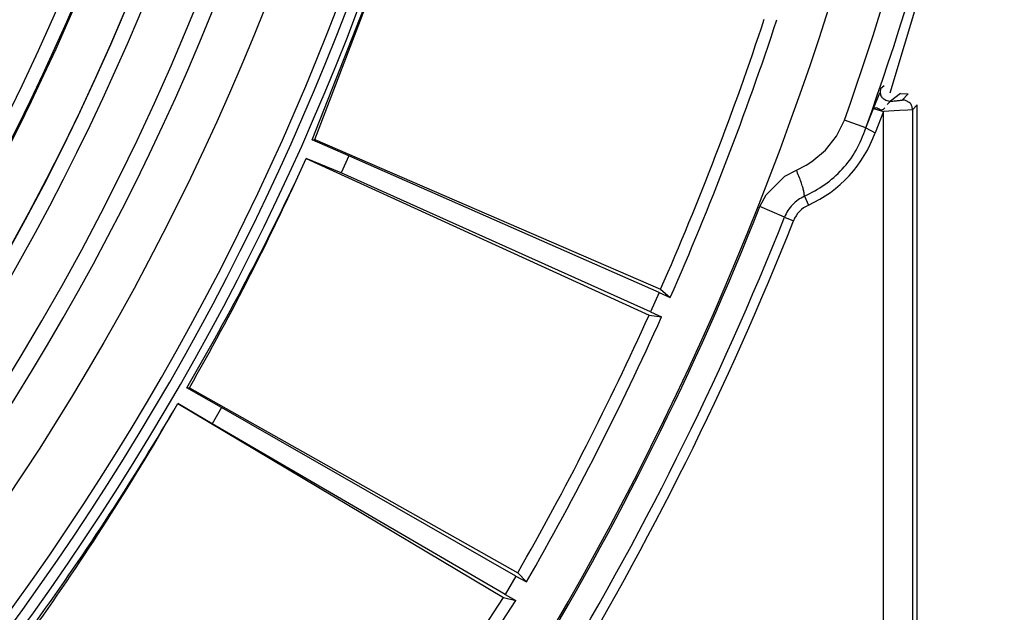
# Model space of a CAD drawing. Header units: millimetres. Extents: x -1049 to -568, y -149 to 570.
# Tile 41 of 48: x -677 to -626, y -14 to 17. Entities that reach past the tile are written whole.
import ezdxf

# ---------------------------------------------------------------- set-up
doc = ezdxf.new("R2010")
doc.units = ezdxf.units.MM

# ---------------------------------------------------------------- blocks, each defined once
blk = doc.blocks.new('Stufenlinse__6', base_point=(-924.479, -70.984))
at = {"color": 7, "linetype": 'Continuous'}
blk.add_circle((-787.479, 66.016), 132.472, dxfattribs=at)
at = {"color": 1, "linetype": 'Continuous'}
for radius in [123.328, 123.263, 116.581, 113.304, 113.304, 112.633, 112.601]:
    blk.add_circle((-787.479, 66.016), radius, dxfattribs=at)
for centre, radius, start, end in [((-787.479, 66.016), 130.01, 315, 135), ((-787.479, 66.016), 130.01, 315, 135), ((-787.479, 66.016), 126.604, 315, 135), ((-787.479, 66.016), 126.604, 315, 135), ((-787.456, 65.993), 119.955, 315, 135), ((-787.479, 66.016), 119.227, 315, 135), ((-787.479, 66.016), 125.852, 315, 68.47826), ((-787.479, 66.016), 115.914, 253.20895, 128.28358), ((-787.479, 66.016), 129.164, 225, 45), ((-787.479, 66.016), 129.164, 225, 45), ((-787.479, 66.016), 135.963, 318.91164, 41.08836), ((-787.479, 66.016), 136.456, 318.91164, 41.08836), ((-787.479, 66.016), 122.572, 225, 45), ((-787.479, 66.016), 122.572, 225, 45), ((-787.479, 66.039), 119.243, 314.99224, 44.99224), ((-787.47, 66.048), 125.868, 314.9869, 14.12976)]:
    blk.add_arc(centre, radius, start, end, dxfattribs=at)
at = {"color": 7, "linetype": 'Continuous'}
blk.add_arc((-787.479, 66.016), 137, 319.00569, 40.99431, dxfattribs=at)
blk = doc.blocks.new('Kalibbriereinheit__7', base_point=(-924.479, -70.984))
blk.add_blockref('Stufenlinse__6', (-924.479, -70.984))
blk = doc.blocks.new('Elektronikeinheit_kpl___8', base_point=(-924.479, -70.984))
blk.add_blockref('Kalibbriereinheit__7', (-924.479, -70.984))
blk = doc.blocks.new('Frontteil__14', base_point=(-954.097, -137.985))
at = {"color": 7, "linetype": 'Continuous'}
for p, q in [((-631.885, 12.995), (-628.546, 24.051)), ((-631.339, 12.967), (-630.95, 12.945)), ((-630.479, -46.784), (-630.479, 12.376))]:
    blk.add_line(p, q, dxfattribs=at)
at = {"color": 1, "linetype": 'Continuous'}
for p, q in [((-632.376, 13.217), (-632.186, 13.365)), ((-632.741, 12.184), (-632.411, 12.997)), ((-631.339, 12.967), (-631.86, 12.558)), ((-631.258, 12.618), (-630.95, 12.945)), ((-631.86, 12.558), (-632.04, 12.391)), ((-630.479, 12.376), (-630.715, 12.12)), ((-633.129, 11.184), (-632.741, 12.184)), ((-632.741, 12.184), (-632.215, 12.025)), ((-632.215, 12.025), (-632.652, 10.932)), ((-631.393, 12.073), (-632.215, 12.025)), ((-632.215, -75.284), (-632.215, 12.025)), ((-630.969, 12.1), (-631.393, 12.073)), ((-630.715, 12.12), (-630.969, 12.1)), ((-630.715, 12.12), (-630.715, -66.199)), ((-634.65, 10.744), (-634.246, 11.581)), ((-633.129, 11.184), (-634.246, 11.581)), ((-635.216, 10.022), (-634.65, 10.744)), ((-633.129, 11.184), (-632.652, 10.932)), ((-635.922, 9.432), (-635.216, 10.022)), ((-636.73, 9), (-636.226, 9.244)), ((-636.226, 9.244), (-635.922, 9.432)), ((-638.299, 7.718), (-637.333, 8.681)), ((-637.333, 8.681), (-636.73, 9)), ((-638.617, 7.108), (-638.299, 7.718)), ((-636.308, 7.641), (-636.102, 7.186)), ((-637.344, 6.555), (-638.617, 7.108)), ((-637.344, 6.555), (-636.88, 6.371))]:
    blk.add_line(p, q, dxfattribs=at)
for centre, radius, start, end in [((-787.479, 66.016), 162.615, 340.4429, 350.88607), ((-787.479, 66.016), 163.8, 340.44291, 350.4), ((-638.777, 13.111), 6.501, 294.294, 340.4157), ((-635.488, 5.822), 1.496, 114.2255, 158.4597), ((-787.479, 66.016), 160.094, 319.00701, 338.41021), ((-787.363, 66.207), 161.443, 318.92885, 338.31587), ((-787.363, 66.207), 161.443, 318.92885, 338.31587), ((-787.479, 66.016), 161.981, 319.03005, 338.39401)]:
    blk.add_arc(centre, radius, start, end, dxfattribs=at)
for points, knots in [([(-632.376, 13.217), (-632.381, 13.176), (-632.395, 13.069), (-632.392, 12.918), (-632.328, 12.769), (-632.189, 12.659), (-632.026, 12.581), (-631.902, 12.564), (-631.86, 12.558)], [0, 0, 0, 0, 0.123672, 0.3259905, 0.4416068, 0.5992143, 0.8445658, 0.9734561, 0.9734561, 0.9734561, 0.9734561]), ([(-632.741, 12.184), (-632.738, 12.185), (-632.714, 12.194), (-632.667, 12.211), (-632.583, 12.238), (-632.464, 12.178), (-632.307, 12.068), (-632.2, 12.165), (-632.149, 12.212)], [0, 0, 0, 0, 0.0095726, 0.0765811, 0.1545568, 0.2608512, 0.4622319, 0.6481308, 0.6481308, 0.6481308, 0.6481308]), ([(-631.86, 12.558), (-631.777, 12.565), (-631.622, 12.579), (-631.427, 12.599), (-631.309, 12.612), (-631.264, 12.617), (-631.258, 12.618)], [0, 0, 0, 0, 0.2487422, 0.4672265, 0.5875698, 0.6047617, 0.6047617, 0.6047617, 0.6047617]), ([(-630.715, 12.12), (-630.721, 12.153), (-630.736, 12.243), (-630.772, 12.363), (-630.849, 12.475), (-630.959, 12.534), (-631.088, 12.618), (-631.197, 12.618), (-631.258, 12.618)], [0, 0, 0, 0, 0.1033274, 0.2733255, 0.370216, 0.5020012, 0.6440062, 0.8214443, 0.8214443, 0.8214443, 0.8214443]), ([(-636.308, 7.641), (-635.95, 7.828), (-635.235, 8.202), (-634.335, 9.023), (-633.577, 10.009), (-633.28, 10.786), (-633.129, 11.184)], [0, 0, 0, 0, 1.205659, 2.411316, 3.625021, 4.89598, 4.89598, 4.89598, 4.89598]), ([(-636.308, 7.641), (-635.95, 7.828), (-635.235, 8.202), (-634.335, 9.023), (-633.577, 10.009), (-633.28, 10.786), (-633.129, 11.184)], [0, 0, 0, 0, 1.205659, 2.411316, 3.625021, 4.89598, 4.89598, 4.89598, 4.89598]), ([(-636.308, 7.641), (-636.311, 7.672), (-636.322, 7.764), (-636.347, 7.924), (-636.406, 8.138), (-636.49, 8.392), (-636.6, 8.686), (-636.686, 8.892), (-636.73, 9)], [0, 0, 0, 0, 0.093788, 0.275766, 0.486475, 0.75914, 1.078849, 1.427742, 1.427742, 1.427742, 1.427742]), ([(-636.308, 7.641), (-636.422, 7.582), (-636.65, 7.464), (-636.94, 7.207), (-637.183, 6.905), (-637.291, 6.672), (-637.344, 6.555)], [0, 0, 0, 0, 0.384226, 0.768452, 1.152678, 1.536903, 1.536903, 1.536903, 1.536903]), ([(-636.308, 7.641), (-636.422, 7.582), (-636.65, 7.464), (-636.94, 7.207), (-637.183, 6.905), (-637.291, 6.672), (-637.344, 6.555)], [0, 0, 0, 0, 0.384226, 0.768452, 1.152678, 1.536903, 1.536903, 1.536903, 1.536903])]:
    blk.add_open_spline(points, degree=3, knots=knots, dxfattribs=at)
blk = doc.blocks.new('Linsengehaeuse__21', base_point=(-945.598, -92.103))
at = {"color": 7, "linetype": 'Continuous'}
for p, q in [((-661.782, 10.561), (-656.875, 23.018)), ((-661.65, 10.578), (-656.875, 23.018)), ((-661.782, 10.561), (-661.65, 10.578)), ((-659.89, 9.742), (-661.782, 10.561)), ((-661.65, 10.578), (-643.755, 2.832)), ((-659.89, 9.742), (-660.286, 8.853)), ((-643.831, 2.659), (-659.89, 9.742)), ((-662.085, 9.601), (-644.354, 1.486)), ((-660.286, 8.853), (-662.085, 9.601)), ((-644.276, 1.658), (-660.286, 8.853)), ((-643.831, 2.659), (-644.276, 1.658)), ((-643.831, 2.659), (-643.254, 2.41)), ((-643.755, 2.832), (-643.254, 2.41)), ((-644.276, 1.658), (-643.705, 1.396)), ((-644.354, 1.486), (-643.705, 1.396)), ((-668.267, -2.274), (-668.134, -2.271)), ((-666.472, -3.286), (-668.267, -2.274)), ((-668.134, -2.271), (-651.146, -11.845)), ((-666.958, -4.129), (-668.732, -3.08)), ((-668.732, -3.08), (-651.883, -13.121)), ((-666.472, -3.286), (-666.958, -4.129)), ((-651.24, -12.009), (-666.472, -3.286)), ((-651.788, -12.958), (-666.958, -4.129)), ((-651.24, -12.009), (-651.788, -12.958)), ((-651.24, -12.009), (-650.693, -12.318)), ((-651.146, -11.845), (-650.693, -12.318)), ((-660.032, -25.67), (-651.883, -13.121)), ((-651.883, -13.121), (-651.247, -13.278)), ((-651.788, -12.958), (-651.247, -13.278)), ((-659.63, -26.187), (-651.247, -13.278))]:
    blk.add_line(p, q, dxfattribs=at)
for centre, radius, start, end in [((-787.479, 66.016), 160, 281.25, 351.20419), ((-787.479, 66.016), 157, 336.26879, 341.73121), ((-787.479, 66.016), 157.628, 336.20157, 341.79843), ((-786.946, 67.051), 137.443, 329.70906, 335.29236), ((-787.479, 66.016), 137.5, 330.2228, 335.7772), ((-787.479, 66.016), 157, 330.26879, 335.73121), ((-787.479, 66.016), 157.628, 330.20157, 335.79843), ((-787.479, 66.016), 137.387, 324.1941, 329.8059), ((-788.109, 65.036), 137.443, 324.70764, 330.29094)]:
    blk.add_arc(centre, radius, start, end, dxfattribs=at)
blk = doc.blocks.new('Linsengehaeuse_kpl_-Mot-L4_0006142__50', base_point=(-966.579, -120.076))
blk.add_blockref('Linsengehaeuse__21', (-945.598, -92.103))
blk = doc.blocks.new('Linsengehaeuse__51', base_point=(-945.598, -92.103))
at = {"color": 7, "linetype": 'Continuous'}
for p, q in [((-661.782, 10.561), (-656.875, 23.018)), ((-661.65, 10.578), (-656.875, 23.018)), ((-661.782, 10.561), (-661.65, 10.578)), ((-659.89, 9.742), (-661.782, 10.561)), ((-661.65, 10.578), (-643.755, 2.832)), ((-659.89, 9.742), (-660.286, 8.853)), ((-643.831, 2.659), (-659.89, 9.742)), ((-662.085, 9.601), (-644.354, 1.486)), ((-660.286, 8.853), (-662.085, 9.601)), ((-644.276, 1.658), (-660.286, 8.853)), ((-643.831, 2.659), (-644.276, 1.658)), ((-643.831, 2.659), (-643.254, 2.41)), ((-643.755, 2.832), (-643.254, 2.41)), ((-644.276, 1.658), (-643.705, 1.396)), ((-644.354, 1.486), (-643.705, 1.396)), ((-668.267, -2.274), (-668.134, -2.271)), ((-666.472, -3.286), (-668.267, -2.274)), ((-668.134, -2.271), (-651.146, -11.845)), ((-666.958, -4.129), (-668.732, -3.08)), ((-668.732, -3.08), (-651.883, -13.121)), ((-666.472, -3.286), (-666.958, -4.129)), ((-651.24, -12.009), (-666.472, -3.286)), ((-651.788, -12.958), (-666.958, -4.129)), ((-651.24, -12.009), (-651.788, -12.958)), ((-651.24, -12.009), (-650.693, -12.318)), ((-651.146, -11.845), (-650.693, -12.318)), ((-660.032, -25.67), (-651.883, -13.121)), ((-651.883, -13.121), (-651.247, -13.278)), ((-651.788, -12.958), (-651.247, -13.278)), ((-659.63, -26.187), (-651.247, -13.278))]:
    blk.add_line(p, q, dxfattribs=at)
for centre, radius, start, end in [((-787.479, 66.016), 160, 281.25, 351.20419), ((-787.479, 66.016), 157, 336.26879, 341.73121), ((-787.479, 66.016), 157.628, 336.20157, 341.79843), ((-786.946, 67.051), 137.443, 329.70906, 335.29236), ((-787.479, 66.016), 137.5, 330.2228, 335.7772), ((-787.479, 66.016), 157, 330.26879, 335.73121), ((-787.479, 66.016), 157.628, 330.20157, 335.79843), ((-787.479, 66.016), 137.387, 324.1941, 329.8059), ((-788.109, 65.036), 137.443, 324.70764, 330.29094)]:
    blk.add_arc(centre, radius, start, end, dxfattribs=at)
blk = doc.blocks.new('Linsengehaeuse_kpl___80', base_point=(-966.579, -120.076))
blk.add_blockref('Linsengehaeuse__51', (-945.598, -92.103))
blk = doc.blocks.new('Gehaeuse_kpl__81', base_point=(-966.579, -137.985))
for name, p in [('Linsengehaeuse_kpl_-Mot-L4_0006142__50', (-966.579, -120.076)), ('Linsengehaeuse_kpl___80', (-966.579, -120.076)), ('Frontteil__14', (-954.097, -137.985))]:
    blk.add_blockref(name, p)
blk = doc.blocks.new('L10-für-dxf-Internet__113', base_point=(-1048.979, -148.984))
for name, p in [('Gehaeuse_kpl__81', (-966.579, -137.985)), ('Elektronikeinheit_kpl___8', (-924.479, -70.984))]:
    blk.add_blockref(name, p)
blk = doc.blocks.new('VordansA', base_point=(-612, 192))
blk.add_blockref('L10-für-dxf-Internet__113', (-1048.979, -148.984))

msp = doc.modelspace()

# ---------------------------------------------------------------- block references
msp.add_blockref('VordansA', (-612, 192))

doc.saveas('drawing.dxf')
